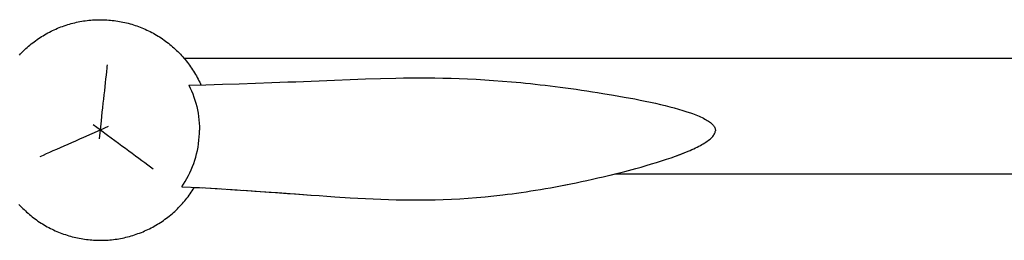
# Model space of a CAD drawing. Header units: millimetres. Extents: x -1529 to 1529, y -292 to 325.
# Tile 15 of 18: x 370 to 731, y 245 to 325. Entities that reach past the tile are written whole.
import ezdxf

# ---------------------------------------------------------------- set-up
doc = ezdxf.new("R2010")
doc.units = ezdxf.units.MM
doc.layers.add('VISIBLE', color=7, linetype='Continuous')

msp = doc.modelspace()

# ---------------------------------------------------------------- linework, layer by layer
at = {"layer": 'VISIBLE'}
for p, q in [((389.94, 324.03), (390.58, 324.19)), ((390.58, 324.19), (391.23, 324.33)), ((391.23, 324.33), (391.87, 324.47)), ((391.87, 324.47), (392.52, 324.6)), ((392.52, 324.6), (393.17, 324.71)), ((393.17, 324.71), (393.82, 324.82)), ((393.82, 324.82), (394.47, 324.92)), ((394.47, 324.92), (395.13, 325)), ((395.13, 325), (395.78, 325.07)), ((395.78, 325.07), (396.44, 325.14)), ((396.44, 325.14), (397.1, 325.19)), ((397.1, 325.19), (397.76, 325.23)), ((397.76, 325.23), (398.42, 325.26)), ((398.42, 325.26), (399.08, 325.28)), ((399.08, 325.28), (399.74, 325.29)), ((399.74, 325.29), (400.4, 325.29)), ((400.4, 325.29), (401.05, 325.27)), ((401.05, 325.27), (401.71, 325.25)), ((401.71, 325.25), (402.37, 325.21)), ((402.37, 325.21), (403.03, 325.17)), ((403.03, 325.17), (403.69, 325.11)), ((403.69, 325.11), (404.35, 325.04)), ((404.35, 325.04), (405, 324.97)), ((405, 324.97), (405.65, 324.88)), ((405.65, 324.88), (406.31, 324.78)), ((406.31, 324.78), (406.96, 324.67)), ((406.96, 324.67), (407.61, 324.55)), ((407.61, 324.55), (408.25, 324.42)), ((408.25, 324.42), (408.9, 324.28)), ((408.9, 324.28), (409.54, 324.13)), ((380.75, 320.43), (381.33, 320.74)), ((381.33, 320.74), (381.92, 321.04)), ((381.92, 321.04), (382.51, 321.33)), ((382.51, 321.33), (383.11, 321.61)), ((383.11, 321.61), (383.71, 321.88)), ((383.71, 321.88), (384.32, 322.14)), ((384.32, 322.14), (384.93, 322.39)), ((384.93, 322.39), (385.54, 322.63)), ((385.54, 322.63), (386.16, 322.86)), ((386.16, 322.86), (386.78, 323.08)), ((386.78, 323.08), (387.41, 323.29)), ((387.41, 323.29), (388.04, 323.49)), ((388.04, 323.49), (388.67, 323.68)), ((388.67, 323.68), (389.3, 323.86)), ((389.3, 323.86), (389.94, 324.03)), ((409.54, 324.13), (410.18, 323.97)), ((410.18, 323.97), (410.82, 323.79)), ((410.82, 323.79), (411.45, 323.61)), ((411.45, 323.61), (412.08, 323.42)), ((412.08, 323.42), (412.71, 323.21)), ((412.71, 323.21), (413.33, 323)), ((413.33, 323), (413.95, 322.78)), ((413.95, 322.78), (414.57, 322.54)), ((414.57, 322.54), (415.18, 322.3)), ((415.18, 322.3), (415.79, 322.04)), ((415.79, 322.04), (416.4, 321.78)), ((416.4, 321.78), (417, 321.5)), ((417, 321.5), (417.59, 321.22)), ((417.59, 321.22), (418.18, 320.93)), ((418.18, 320.93), (418.77, 320.62)), ((418.77, 320.62), (419.35, 320.31)), ((375.23, 316.83), (375.75, 317.23)), ((375.75, 317.23), (376.28, 317.62)), ((376.28, 317.62), (376.82, 318)), ((376.82, 318), (377.36, 318.38)), ((377.36, 318.38), (377.91, 318.74)), ((377.91, 318.74), (378.47, 319.1)), ((378.47, 319.1), (379.03, 319.44)), ((379.03, 319.44), (379.6, 319.78)), ((379.6, 319.78), (380.17, 320.11)), ((380.17, 320.11), (380.75, 320.43)), ((419.35, 320.31), (419.93, 319.99)), ((419.93, 319.99), (420.5, 319.66)), ((420.5, 319.66), (421.06, 319.32)), ((421.06, 319.32), (421.62, 318.97)), ((421.62, 318.97), (422.18, 318.61)), ((422.18, 318.61), (422.72, 318.24)), ((422.72, 318.24), (423.26, 317.86)), ((423.26, 317.86), (423.8, 317.47)), ((423.8, 317.47), (424.33, 317.08)), ((424.33, 317.08), (424.85, 316.68)), ((371.28, 313.33), (371.75, 313.79)), ((371.75, 313.79), (372.22, 314.25)), ((372.22, 314.25), (372.71, 314.7)), ((372.71, 314.7), (373.2, 315.14)), ((373.2, 315.14), (373.69, 315.58)), ((373.69, 315.58), (374.2, 316)), ((374.2, 316), (374.71, 316.42)), ((374.71, 316.42), (375.23, 316.83)), ((424.85, 316.68), (425.37, 316.26)), ((425.37, 316.26), (425.88, 315.84)), ((425.88, 315.84), (426.38, 315.42)), ((426.38, 315.42), (426.87, 314.98)), ((426.87, 314.98), (427.36, 314.53)), ((427.36, 314.53), (427.84, 314.08)), ((427.84, 314.08), (428.31, 313.62)), ((428.31, 313.62), (428.78, 313.15)), ((370.37, 312.38), (370.82, 312.86)), ((370.82, 312.86), (371.28, 313.33)), ((428.78, 313.15), (429.24, 312.68)), ((429.24, 312.68), (429.68, 312.2)), ((429.68, 312.2), (430.13, 311.71)), ((430.13, 311.71), (430.56, 311.21)), ((430.55, 311.22), (969.25, 311.22)), ((430.56, 311.21), (430.99, 310.7)), ((430.99, 310.7), (431.4, 310.19)), ((431.4, 310.19), (431.81, 309.67)), ((402.17, 305.03), (402.32, 306.35)), ((402.32, 306.35), (402.46, 307.62)), ((402.46, 307.62), (402.52, 308.23)), ((402.52, 308.23), (402.59, 308.83)), ((431.81, 309.67), (432.21, 309.15)), ((432.21, 309.15), (432.6, 308.62)), ((432.6, 308.62), (432.99, 308.08)), ((432.99, 308.08), (433.36, 307.54)), ((433.36, 307.54), (433.72, 306.99)), ((433.72, 306.99), (434.08, 306.43)), ((434.08, 306.43), (434.43, 305.87)), ((401.87, 302.26), (402.02, 303.67)), ((402.02, 303.67), (402.17, 305.03)), ((434.43, 305.87), (434.76, 305.3)), ((434.76, 305.3), (435.09, 304.73)), ((435.09, 304.73), (435.41, 304.15)), ((435.41, 304.15), (435.72, 303.57)), ((435.72, 303.57), (436.02, 302.98)), ((436.02, 302.98), (436.31, 302.39)), ((468.52, 302.51), (471.42, 302.62)), ((471.42, 302.62), (474.29, 302.74)), ((474.29, 302.74), (477.13, 302.85)), ((477.13, 302.85), (479.95, 302.97)), ((479.95, 302.97), (482.82, 303.09)), ((482.82, 303.09), (485.67, 303.21)), ((485.67, 303.21), (491.31, 303.44)), ((491.31, 303.44), (496.9, 303.65)), ((496.9, 303.65), (502.48, 303.82)), ((502.48, 303.82), (508.07, 303.95)), ((508.07, 303.95), (510.88, 303.99)), ((510.88, 303.99), (513.71, 304.02)), ((513.71, 304.02), (516.56, 304.03)), ((516.56, 304.03), (519.44, 304.02)), ((519.44, 304.02), (522.34, 304)), ((522.34, 304), (525.27, 303.95)), ((525.27, 303.95), (528.24, 303.87)), ((528.24, 303.87), (531.25, 303.77)), ((531.25, 303.77), (534.31, 303.65)), ((534.31, 303.65), (537.42, 303.5)), ((537.42, 303.5), (540.57, 303.32)), ((540.57, 303.32), (543.79, 303.1)), ((543.79, 303.1), (547.06, 302.86)), ((547.06, 302.86), (550.4, 302.58)), ((550.4, 302.58), (553.81, 302.27)), ((401.38, 297.82), (401.55, 299.33)), ((401.55, 299.33), (401.71, 300.82)), ((401.71, 300.82), (401.87, 302.26)), ((432.32, 301.36), (438.51, 301.51)), ((432.32, 301.36), (432.84, 300.31)), ((432.32, 301.36), (432.33, 301.36)), ((432.84, 300.31), (433.32, 299.24)), ((433.32, 299.24), (433.77, 298.14)), ((436.31, 302.39), (436.59, 301.79)), ((436.59, 301.79), (436.73, 301.47)), ((438.51, 301.51), (444.64, 301.69)), ((444.64, 301.69), (450.72, 301.87)), ((450.72, 301.87), (456.73, 302.07)), ((456.73, 302.07), (462.67, 302.29)), ((462.67, 302.29), (465.61, 302.4)), ((465.61, 302.4), (468.52, 302.51)), ((553.81, 302.27), (555.54, 302.1)), ((555.54, 302.1), (557.29, 301.92)), ((557.29, 301.92), (559.06, 301.73)), ((559.06, 301.73), (560.85, 301.53)), ((560.85, 301.53), (562.66, 301.32)), ((562.66, 301.32), (564.49, 301.1)), ((564.49, 301.1), (566.34, 300.88)), ((566.34, 300.88), (568.22, 300.64)), ((568.22, 300.64), (570.11, 300.39)), ((570.11, 300.39), (572.03, 300.13)), ((572.03, 300.13), (573.97, 299.85)), ((573.97, 299.85), (575.94, 299.57)), ((575.94, 299.57), (577.93, 299.28)), ((577.93, 299.28), (579.94, 298.97)), ((579.94, 298.97), (581.86, 298.67)), ((401.04, 294.71), (401.21, 296.28)), ((401.21, 296.28), (401.38, 297.82)), ((433.77, 298.14), (434.18, 297.01)), ((434.18, 297.01), (434.56, 295.87)), ((434.56, 295.87), (434.91, 294.71)), ((581.86, 298.67), (583.8, 298.36)), ((583.8, 298.36), (587.7, 297.71)), ((587.7, 297.71), (591.62, 297.02)), ((591.62, 297.02), (595.5, 296.3)), ((595.5, 296.3), (597.42, 295.92)), ((597.42, 295.92), (599.31, 295.53)), ((599.31, 295.53), (601.18, 295.14)), ((400.69, 291.52), (400.87, 293.12)), ((400.87, 293.12), (401.04, 294.71)), ((434.91, 294.71), (435.21, 293.53)), ((435.21, 293.53), (435.48, 292.33)), ((435.48, 292.33), (435.71, 291.12)), ((601.18, 295.14), (603.01, 294.73)), ((603.01, 294.73), (604.81, 294.32)), ((604.81, 294.32), (606.56, 293.9)), ((606.56, 293.9), (608.26, 293.47)), ((608.26, 293.47), (609.91, 293.03)), ((609.91, 293.03), (611.5, 292.58)), ((611.5, 292.58), (613.03, 292.13)), ((613.03, 292.13), (614.49, 291.66)), ((399.97, 284.98), (400.33, 288.26)), ((400.33, 288.26), (400.69, 291.52)), ((435.71, 291.12), (435.9, 289.9)), ((435.9, 289.9), (436.05, 288.67)), ((436.05, 288.67), (436.16, 287.43)), ((614.49, 291.66), (615.88, 291.19)), ((615.88, 291.19), (616.54, 290.95)), ((616.54, 290.95), (617.19, 290.71)), ((617.19, 290.71), (617.81, 290.47)), ((617.81, 290.47), (618.41, 290.23)), ((618.41, 290.23), (618.99, 289.98)), ((618.99, 289.98), (619.54, 289.73)), ((619.54, 289.73), (620.08, 289.48)), ((620.08, 289.48), (620.59, 289.23)), ((620.59, 289.23), (621.07, 288.98)), ((621.07, 288.98), (621.53, 288.72)), ((621.53, 288.72), (621.96, 288.46)), ((621.96, 288.46), (622.37, 288.21)), ((622.37, 288.21), (622.75, 287.95)), ((396.95, 283.65), (399.97, 284.98)), ((397.31, 286.93), (399.97, 284.98)), ((399.61, 281.7), (399.97, 284.98)), ((399.97, 284.98), (403, 286.31)), ((399.97, 284.98), (402.64, 283.03)), ((436.16, 287.43), (436.22, 286.19)), ((436.22, 286.19), (436.24, 284.94)), ((436.22, 283.68), (436.24, 284.94)), ((622.75, 287.95), (623.1, 287.68)), ((623.1, 287.68), (623.42, 287.42)), ((623.42, 287.42), (623.71, 287.15)), ((623.71, 287.15), (623.98, 286.89)), ((623.98, 286.89), (624.21, 286.62)), ((624.21, 286.62), (624.41, 286.35)), ((624.41, 286.35), (624.58, 286.08)), ((624.58, 286.08), (624.72, 285.8)), ((624.72, 285.8), (624.83, 285.53)), ((624.83, 285.53), (624.9, 285.25)), ((624.9, 285.25), (624.94, 284.97)), ((624.91, 284.39), (624.94, 284.68)), ((624.94, 284.97), (624.94, 284.68)), ((389.57, 280.41), (391.01, 281.04)), ((391.01, 281.04), (392.48, 281.68)), ((392.48, 281.68), (393.96, 282.34)), ((393.96, 282.34), (396.95, 283.65)), ((402.64, 283.03), (405.27, 281.09)), ((405.27, 281.09), (406.58, 280.14)), ((435.89, 279.95), (436.04, 281.19)), ((436.04, 281.19), (436.15, 282.43)), ((436.15, 282.43), (436.22, 283.68)), ((621.93, 280.83), (622.34, 281.13)), ((622.34, 281.13), (622.73, 281.43)), ((622.73, 281.43), (623.09, 281.73)), ((623.09, 281.73), (623.42, 282.03)), ((623.42, 282.03), (623.72, 282.33)), ((623.72, 282.33), (623.98, 282.63)), ((623.98, 282.63), (624.22, 282.93)), ((624.22, 282.93), (624.42, 283.22)), ((624.42, 283.22), (624.6, 283.52)), ((624.6, 283.52), (624.73, 283.81)), ((624.73, 283.81), (624.84, 284.1)), ((624.84, 284.1), (624.91, 284.39)), ((381.5, 276.86), (382.76, 277.41)), ((382.76, 277.41), (384.05, 277.98)), ((384.05, 277.98), (385.39, 278.57)), ((385.39, 278.57), (386.75, 279.17)), ((386.75, 279.17), (388.15, 279.78)), ((388.15, 279.78), (389.57, 280.41)), ((406.58, 280.14), (407.86, 279.19)), ((407.86, 279.19), (409.14, 278.26)), ((409.14, 278.26), (410.39, 277.34)), ((410.39, 277.34), (411.61, 276.44)), ((435.18, 276.27), (435.46, 277.49)), ((435.46, 277.49), (435.69, 278.71)), ((435.69, 278.71), (435.89, 279.95)), ((614.99, 277.21), (615.69, 277.51)), ((614.99, 277.21), (615.69, 277.51)), ((615.69, 277.51), (616.37, 277.81)), ((615.69, 277.51), (616.37, 277.81)), ((616.37, 277.81), (617.03, 278.11)), ((616.37, 277.81), (616.37, 277.81)), ((617.03, 278.11), (617.67, 278.41)), ((617.67, 278.41), (618.29, 278.72)), ((618.29, 278.72), (618.88, 279.02)), ((618.88, 279.02), (619.45, 279.32)), ((619.45, 279.32), (620, 279.62)), ((620, 279.62), (620.52, 279.93)), ((620.52, 279.93), (621.02, 280.23)), ((621.02, 280.23), (621.49, 280.53)), ((621.49, 280.53), (621.93, 280.83)), ((378, 275.32), (378.55, 275.56)), ((378.55, 275.56), (379.12, 275.81)), ((379.12, 275.81), (380.29, 276.33)), ((380.29, 276.33), (381.5, 276.86)), ((411.61, 276.44), (412.82, 275.55)), ((412.82, 275.55), (413.99, 274.69)), ((413.99, 274.69), (415.13, 273.86)), ((415.13, 273.86), (416.24, 273.04)), ((434.11, 272.72), (434.51, 273.89)), ((434.51, 273.89), (434.86, 275.07)), ((434.86, 275.07), (435.18, 276.27)), ((605.24, 273.67), (607.01, 274.25)), ((605.24, 273.67), (607.01, 274.24)), ((607.01, 274.24), (608.73, 274.83)), ((607.01, 274.25), (608.73, 274.83)), ((608.73, 274.83), (610.39, 275.42)), ((608.73, 274.83), (610.39, 275.42)), ((610.39, 275.42), (611.99, 276.01)), ((610.39, 275.42), (612, 276.01)), ((611.99, 276.01), (613.52, 276.61)), ((612, 276.01), (613.53, 276.61)), ((613.52, 276.61), (614.99, 277.21)), ((613.53, 276.61), (614.99, 277.21)), ((416.24, 273.04), (417.3, 272.26)), ((417.3, 272.26), (418.33, 271.5)), ((418.33, 271.5), (418.83, 271.14)), ((418.83, 271.14), (419.32, 270.78)), ((432.7, 269.35), (433.21, 270.45)), ((433.21, 270.45), (433.68, 271.58)), ((433.68, 271.58), (434.11, 272.72)), ((591.84, 269.83), (595.79, 270.88)), ((591.84, 269.83), (595.8, 270.88)), ((595.79, 270.88), (597.74, 271.42)), ((595.8, 270.88), (597.74, 271.42)), ((597.74, 271.42), (599.66, 271.97)), ((597.74, 271.42), (599.67, 271.97)), ((599.66, 271.97), (601.56, 272.53)), ((599.67, 271.97), (601.56, 272.53)), ((601.56, 272.53), (603.42, 273.1)), ((601.56, 272.53), (603.42, 273.09)), ((603.42, 273.09), (605.24, 273.67)), ((603.42, 273.1), (605.24, 273.67)), ((431, 266.19), (431.6, 267.22)), ((431.6, 267.22), (432.17, 268.27)), ((432.17, 268.27), (432.7, 269.35)), ((575.96, 266.1), (577.94, 266.53)), ((575.97, 266.1), (577.94, 266.53)), ((577.94, 266.53), (579.94, 266.97)), ((577.94, 266.53), (579.94, 266.97)), ((579.94, 266.97), (581.9, 267.42)), ((579.94, 266.97), (581.89, 267.41)), ((581.89, 267.41), (583.87, 267.87)), ((581.9, 267.42), (583.87, 267.87)), ((583.87, 267.87), (587.85, 268.83)), ((583.87, 267.87), (587.86, 268.83)), ((587.85, 268.83), (591.84, 269.83)), ((587.86, 268.83), (591.84, 269.83)), ((588.18, 268.91), (811.67, 268.91)), ((429.72, 264.23), (430.37, 265.2)), ((429.72, 264.23), (436.24, 263.9)), ((429.72, 264.23), (429.73, 264.23)), ((429.72, 264.23), (429.73, 264.23)), ((430.37, 265.2), (431, 266.19)), ((433.17, 264.05), (437.3, 263.84)), ((433.59, 262.73), (433.95, 263.28)), ((433.95, 263.28), (434.3, 263.84)), ((434.3, 263.84), (434.39, 263.99)), ((434.43, 263.99), (436.24, 263.9)), ((434.53, 263.99), (436.24, 263.9)), ((434.59, 263.98), (436.24, 263.9)), ((436.21, 263.9), (436.24, 263.9)), ((436.22, 263.9), (436.24, 263.9)), ((436.23, 263.9), (436.24, 263.9)), ((436.23, 263.9), (436.24, 263.9)), ((436.24, 263.9), (442.71, 263.53)), ((436.24, 263.9), (442.71, 263.53)), ((436.24, 263.9), (436.24, 263.9)), ((440.28, 263.67), (443.66, 263.47)), ((442.7, 263.53), (442.71, 263.53)), ((442.71, 263.53), (449.12, 263.14)), ((442.71, 263.53), (449.12, 263.14)), ((442.71, 263.53), (442.71, 263.53)), ((446.47, 263.3), (449.97, 263.08)), ((449.11, 263.14), (449.12, 263.14)), ((449.12, 263.14), (455.46, 262.72)), ((449.12, 263.14), (455.46, 262.72)), ((449.12, 263.14), (449.12, 263.14)), ((452.47, 262.91), (456.47, 262.65)), ((557.42, 262.66), (559.18, 262.94)), ((557.42, 262.66), (559.18, 262.94)), ((559.18, 262.94), (560.96, 263.24)), ((559.18, 262.94), (560.96, 263.24)), ((560.96, 263.24), (562.77, 263.55)), ((560.96, 263.24), (562.76, 263.54)), ((562.76, 263.54), (564.58, 263.87)), ((562.77, 263.55), (564.59, 263.87)), ((564.58, 263.87), (566.43, 264.2)), ((564.59, 263.87), (566.43, 264.2)), ((566.43, 264.2), (568.29, 264.55)), ((566.43, 264.2), (568.29, 264.55)), ((568.29, 264.55), (570.17, 264.92)), ((568.29, 264.55), (570.18, 264.92)), ((570.17, 264.92), (572.08, 265.3)), ((570.18, 264.92), (572.08, 265.3)), ((572.08, 265.3), (574.01, 265.69)), ((572.08, 265.3), (574.01, 265.69)), ((574.01, 265.69), (575.96, 266.1)), ((574.01, 265.69), (575.97, 266.1)), ((430.83, 259.03), (431.25, 259.54)), ((431.25, 259.54), (431.66, 260.05)), ((431.66, 260.05), (432.06, 260.57)), ((432.06, 260.57), (432.46, 261.11)), ((432.46, 261.11), (432.84, 261.64)), ((432.84, 261.64), (433.22, 262.18)), ((433.22, 262.18), (433.59, 262.73)), ((455.45, 262.72), (455.46, 262.72)), ((455.46, 262.72), (458.6, 262.5)), ((456.47, 262.65), (462.47, 262.23)), ((458.6, 262.5), (461.72, 262.28)), ((461.72, 262.28), (464.82, 262.06)), ((462.47, 262.23), (465.44, 262.02)), ((464.82, 262.06), (467.9, 261.84)), ((465.44, 262.02), (468.39, 261.8)), ((467.9, 261.84), (470.95, 261.62)), ((468.39, 261.8), (471.31, 261.59)), ((470.95, 261.62), (473.98, 261.4)), ((471.31, 261.59), (474.22, 261.38)), ((473.98, 261.4), (476.98, 261.19)), ((474.22, 261.38), (477.09, 261.18)), ((476.98, 261.19), (479.95, 260.97)), ((477.09, 261.18), (479.95, 260.97)), ((479.95, 260.97), (482.83, 260.77)), ((479.95, 260.97), (482.83, 260.77)), ((482.83, 260.77), (485.69, 260.57)), ((482.83, 260.77), (485.69, 260.57)), ((485.69, 260.57), (491.34, 260.21)), ((485.69, 260.57), (491.35, 260.21)), ((491.34, 260.21), (496.96, 259.89)), ((491.35, 260.21), (496.96, 259.89)), ((496.96, 259.89), (502.56, 259.63)), ((496.96, 259.89), (502.56, 259.64)), ((502.56, 259.64), (505.36, 259.54)), ((502.56, 259.63), (505.36, 259.53)), ((505.36, 259.54), (508.17, 259.46)), ((505.36, 259.53), (508.17, 259.46)), ((508.17, 259.46), (510.99, 259.4)), ((508.17, 259.46), (511, 259.41)), ((510.99, 259.4), (513.83, 259.37)), ((511, 259.41), (513.83, 259.38)), ((513.83, 259.38), (516.69, 259.37)), ((513.83, 259.37), (516.69, 259.37)), ((516.69, 259.37), (519.57, 259.4)), ((516.69, 259.37), (519.57, 259.4)), ((519.57, 259.4), (522.48, 259.46)), ((519.57, 259.4), (522.48, 259.46)), ((522.48, 259.46), (525.42, 259.55)), ((522.48, 259.46), (525.42, 259.55)), ((525.42, 259.55), (528.4, 259.67)), ((525.42, 259.55), (528.4, 259.67)), ((528.4, 259.67), (531.42, 259.84)), ((528.4, 259.67), (531.41, 259.83)), ((531.41, 259.83), (534.47, 260.03)), ((531.42, 259.84), (534.47, 260.04)), ((534.47, 260.04), (537.58, 260.28)), ((534.47, 260.03), (537.58, 260.27)), ((537.58, 260.27), (540.73, 260.56)), ((537.58, 260.28), (540.74, 260.56)), ((540.73, 260.56), (543.94, 260.88)), ((540.74, 260.56), (543.95, 260.88)), ((543.94, 260.88), (547.21, 261.25)), ((543.95, 260.88), (547.22, 261.26)), ((547.21, 261.25), (548.87, 261.46)), ((547.22, 261.26), (548.88, 261.46)), ((548.87, 261.46), (550.55, 261.67)), ((548.88, 261.46), (550.55, 261.67)), ((550.55, 261.67), (552.24, 261.9)), ((550.55, 261.67), (552.24, 261.9)), ((552.24, 261.9), (553.95, 262.14)), ((552.24, 261.9), (553.95, 262.14)), ((553.95, 262.14), (555.67, 262.4)), ((553.95, 262.14), (555.68, 262.4)), ((555.67, 262.4), (557.42, 262.66)), ((555.68, 262.4), (557.42, 262.66)), ((370.2, 257.72), (370.65, 257.24)), ((370.65, 257.24), (371.11, 256.76)), ((371.11, 256.76), (371.57, 256.3)), ((371.57, 256.3), (372.05, 255.84)), ((372.05, 255.84), (372.53, 255.38)), ((427.66, 255.67), (428.14, 256.12)), ((428.14, 256.12), (428.61, 256.59)), ((428.61, 256.59), (429.07, 257.06)), ((429.07, 257.06), (429.52, 257.54)), ((429.52, 257.54), (429.96, 258.03)), ((429.96, 258.03), (430.4, 258.52)), ((430.4, 258.52), (430.83, 259.03)), ((372.53, 255.38), (373.01, 254.94)), ((373.01, 254.94), (373.51, 254.5)), ((373.51, 254.5), (374.01, 254.07)), ((374.01, 254.07), (374.52, 253.65)), ((374.52, 253.65), (375.03, 253.24)), ((375.03, 253.24), (375.56, 252.84)), ((375.56, 252.84), (376.09, 252.44)), ((376.09, 252.44), (376.62, 252.06)), ((423.06, 251.92), (423.6, 252.3)), ((423.6, 252.3), (424.13, 252.69)), ((424.13, 252.69), (424.66, 253.09)), ((424.66, 253.09), (425.18, 253.5)), ((425.18, 253.5), (425.69, 253.92)), ((425.69, 253.92), (426.19, 254.34)), ((426.19, 254.34), (426.69, 254.78)), ((426.69, 254.78), (427.18, 255.22)), ((427.18, 255.22), (427.66, 255.67)), ((376.62, 252.06), (377.16, 251.68)), ((377.16, 251.68), (377.71, 251.31)), ((377.71, 251.31), (378.26, 250.95)), ((378.26, 250.95), (378.82, 250.6)), ((378.82, 250.6), (379.39, 250.26)), ((379.39, 250.26), (379.96, 249.93)), ((379.96, 249.93), (380.53, 249.61)), ((380.53, 249.61), (381.11, 249.29)), ((381.11, 249.29), (381.7, 248.99)), ((381.7, 248.99), (382.29, 248.7)), ((382.29, 248.7), (382.89, 248.41)), ((416.78, 248.31), (417.37, 248.59)), ((417.37, 248.59), (417.97, 248.88)), ((417.97, 248.88), (418.55, 249.18)), ((418.55, 249.18), (419.14, 249.49)), ((419.14, 249.49), (419.71, 249.81)), ((419.71, 249.81), (420.29, 250.14)), ((420.29, 250.14), (420.85, 250.47)), ((420.85, 250.47), (421.41, 250.82)), ((421.41, 250.82), (421.97, 251.18)), ((421.97, 251.18), (422.52, 251.54)), ((422.52, 251.54), (423.06, 251.92)), ((382.89, 248.41), (383.49, 248.14)), ((383.49, 248.14), (384.09, 247.88)), ((384.09, 247.88), (384.7, 247.62)), ((384.7, 247.62), (385.31, 247.38)), ((385.31, 247.38), (385.93, 247.14)), ((385.93, 247.14), (386.55, 246.92)), ((386.55, 246.92), (387.18, 246.7)), ((387.18, 246.7), (387.8, 246.5)), ((387.8, 246.5), (388.43, 246.31)), ((388.43, 246.31), (389.07, 246.12)), ((389.07, 246.12), (389.7, 245.95)), ((389.7, 245.95), (390.34, 245.79)), ((390.34, 245.79), (390.99, 245.64)), ((390.99, 245.64), (391.63, 245.5)), ((391.63, 245.5), (392.28, 245.37)), ((392.28, 245.37), (392.93, 245.25)), ((392.93, 245.25), (393.58, 245.14)), ((393.58, 245.14), (394.23, 245.04)), ((394.23, 245.04), (394.88, 244.95)), ((394.88, 244.95), (395.54, 244.87)), ((404.1, 244.85), (404.76, 244.92)), ((404.76, 244.92), (405.41, 245)), ((405.41, 245), (406.06, 245.1)), ((406.06, 245.1), (406.72, 245.2)), ((406.72, 245.2), (407.37, 245.32)), ((407.37, 245.32), (408.01, 245.45)), ((408.01, 245.45), (408.66, 245.58)), ((408.66, 245.58), (409.3, 245.73)), ((409.3, 245.73), (409.94, 245.89)), ((409.94, 245.89), (410.58, 246.06)), ((410.58, 246.06), (411.22, 246.24)), ((411.22, 246.24), (411.85, 246.43)), ((411.85, 246.43), (412.48, 246.63)), ((412.48, 246.63), (413.1, 246.84)), ((413.1, 246.84), (413.72, 247.06)), ((413.72, 247.06), (414.34, 247.29)), ((414.34, 247.29), (414.96, 247.53)), ((414.96, 247.53), (415.57, 247.78)), ((415.57, 247.78), (416.17, 248.04)), ((416.17, 248.04), (416.78, 248.31)), ((395.54, 244.87), (396.2, 244.8)), ((396.2, 244.8), (396.85, 244.75)), ((396.85, 244.75), (397.51, 244.7)), ((397.51, 244.7), (398.17, 244.67)), ((398.17, 244.67), (398.83, 244.65)), ((398.83, 244.65), (399.49, 244.63)), ((399.49, 244.63), (400.15, 244.63)), ((400.15, 244.63), (400.81, 244.64)), ((400.81, 244.64), (401.47, 244.66)), ((401.47, 244.66), (402.13, 244.69)), ((402.13, 244.69), (402.79, 244.73)), ((402.79, 244.73), (403.44, 244.78)), ((403.44, 244.78), (404.1, 244.85))]:
    msp.add_line(p, q, dxfattribs=at)

doc.saveas('drawing.dxf')
